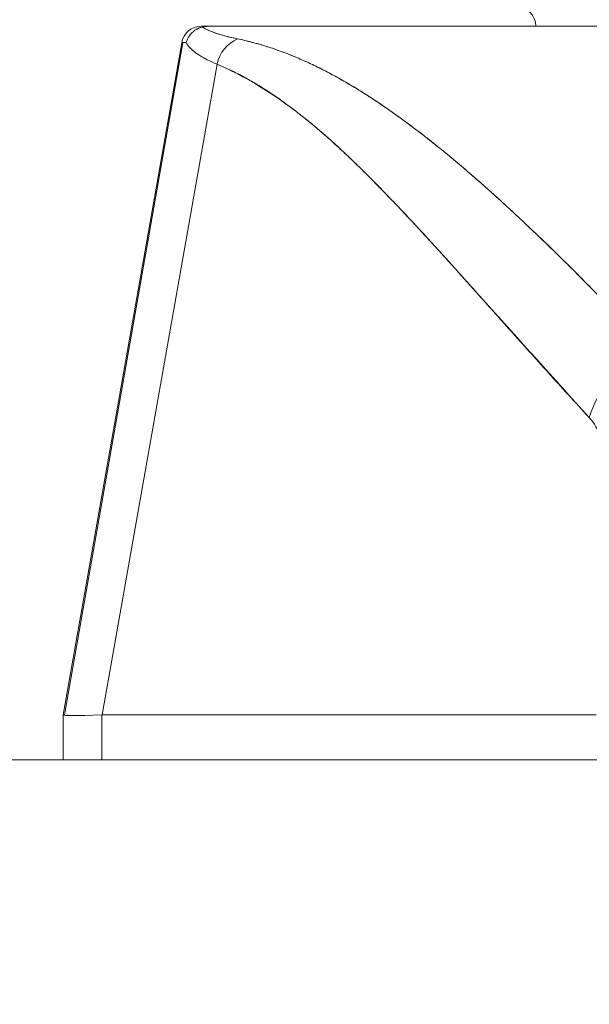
# Model space of a CAD drawing. Header units: inches. Extents: x 15 to 357, y 5 to 227.
# Tile 37 of 107: x 168.676 to 169.241, y 78.331 to 79.308. Entities that reach past the tile are written whole.
import ezdxf

# ---------------------------------------------------------------- set-up
doc = ezdxf.new("R2010")
doc.units = ezdxf.units.IN
doc.header["$LTSCALE"] = 22
doc.header["$MEASUREMENT"] = 0
doc.layers.get('0').update_dxf_attribs({"lineweight": 0})
doc.layers.add('Dimension (ANSI)', color=7, linetype='Continuous', lineweight=5)
doc.layers.add('Visible (ANSI)', color=7, linetype='Continuous', lineweight=5)
doc.styles.add('ROMANS', font='tahoma.ttf')
doc.dimstyles.new('Default (ANSI)', dxfattribs={"dimscale": 22, "dimtxt": 0.07, "dimasz": 0.07, "dimexe": 0.125, "dimexo": 0.0625, "dimgap": 0.031496, "dimtad": 0, "dimtih": 1, "dimtoh": 1, "dimrnd": 1e-08, "dimzin": 0, "dimdsep": 46, "dimtxsty": 'ROMANS', "dimblk": 'Filled-1', "dimcen": 0.09, "dimdle": 0.393701, "dimclrd": 256, "dimclre": 256, "dimclrt": 256, "dimadec": 0, "dimazin": 0, "dimtfac": 0.928571, "dimtofl": 0, "dimtmove": 0, "dimatfit": 3, "dimfxl": 1, "dimtolj": 1, "dimtzin": 0, "dimlwd": -1, "dimlwe": -1, "dimarcsym": 0})

# ---------------------------------------------------------------- blocks, each defined once
blk = doc.blocks.new('Filled-1')
at = {"color": 0}
for p, q in [((0, 0), (-1, 0.17857)), ((-1, 0.17857), (-1, -0.17857)), ((-1, 0), (0, 0)), ((-1, -0.17857), (0, 0))]:
    blk.add_line(p, q, dxfattribs=at)
at = {"color": 0, "flags": 128}
blk.add_lwpolyline([(-1, -0.17857), (0, 0), (-1, 0.17857), (-1, -0.17857)], dxfattribs=at)
at = {"color": 0}
blk.add_solid([(-1, -0.17857), (0, 0), (-1, 0.17857), (-1, -0.17857)], dxfattribs=at)
blk = doc.blocks.new('*D25')
at = {"layer": 'Defpoints', "color": 0, "transparency": 16777216}
for p in [(136.94553, 83.03392), (136.94553, 78.33091), (172.38303, 78.33091)]:
    blk.add_point(p, dxfattribs=at)
at = {"layer": 'Dimension (ANSI)', "transparency": 16777216}
for p, q in [((136.94553, 79.70591), (136.94553, 85.78392)), ((172.38303, 79.70591), (172.38303, 85.78392)), ((138.48553, 83.03392), (147.52022, 83.03392)), ((170.84303, 83.03392), (161.80833, 83.03392))]:
    blk.add_line(p, q, dxfattribs=at)
at = {"layer": 'Dimension (ANSI)', "transparency": 16777216, "xscale": 1.54000000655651, "yscale": 1.54000000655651, "zscale": 1.54000000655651, "rotation": 180}
blk.add_blockref('Filled-1', (136.94553, 83.03392), dxfattribs=at)
at = {"layer": 'Dimension (ANSI)', "transparency": 16777216, "xscale": 1.54000000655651, "yscale": 1.54000000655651, "zscale": 1.54000000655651}
blk.add_blockref('Filled-1', (172.38303, 83.03392), dxfattribs=at)
at = {"layer": 'Dimension (ANSI)', "transparency": 16777216, "insert": (154.66428, 83.03392), "char_height": 1.54, "attachment_point": 5, "style": 'ROMANS'}
blk.add_mtext('\\A1;\\fTahoma|b0|i0;\\H1.5400;35.44\\P\\fTahoma|b0|i0;\\H1.5400;DOOR WIDTH', dxfattribs=at)

msp = doc.modelspace()

# ---------------------------------------------------------------- linework, layer by layer
at = {"layer": 'Visible (ANSI)'}
for p, q in [((168.8559, 79.30188), (168.86365, 79.30188)), ((168.86409, 79.30188), (169.52887, 79.30188)), ((168.86409, 79.30188), (168.86409, 79.30188)), ((168.83651, 79.28562), (168.7188, 78.61819)), ((168.72016, 78.61819), (168.83769, 79.28562)), ((168.83651, 79.28562), (168.83769, 79.28562)), ((168.83769, 79.28562), (168.83651, 79.28562)), ((168.75769, 78.61819), (168.87164, 79.26428)), ((169.00514, 79.24283), (169.00514, 79.24283)), ((169.11262, 79.16409), (169.11262, 79.16409)), ((169.11262, 79.16409), (169.11262, 79.16409)), ((169.09032, 79.08038), (169.09032, 79.08054)), ((169.09032, 79.08054), (169.09032, 79.08038)), ((169.10982, 79.05892), (169.10982, 79.05877)), ((169.11001, 79.05855), (169.11001, 79.05871)), ((168.72016, 78.61819), (168.7188, 78.61819)), ((168.7188, 78.61819), (168.72016, 78.61819)), ((168.7188, 78.61818), (168.7188, 78.61817)), ((168.7188, 78.61817), (168.7188, 78.61818)), ((168.7188, 78.61817), (168.7188, 78.57354)), ((168.72017, 78.6178), (168.72017, 78.61795)), ((168.72017, 78.61795), (168.72017, 78.6178)), ((168.75725, 78.57354), (168.75725, 78.61818)), ((168.75725, 78.61818), (168.75725, 78.57354)), ((168.75769, 78.61819), (169.24744, 78.61819)), ((169.24744, 78.61819), (168.75769, 78.61819)), ((137.18815, 78.57354), (172.1404, 78.57354))]:
    msp.add_line(p, q, dxfattribs=at)
for centre, radius, start, end in [((169.16797, 79.30188), 0.01969, 0, 90), ((168.8559, 79.2822), 0.01969, 90.00004, 170), ((168.8559, 79.2822), 0.01968, 90, 169.99999), ((168.85708, 79.2822), 0.01969, 169.91841, 170), ((168.85708, 79.2822), 0.01968, 169.91769, 169.99999)]:
    msp.add_arc(centre, radius, start, end, dxfattribs=at)
for centre, major_axis, ratio, start_param, end_param in [((169.56737, 79.30188), (-0.71147, 0), 0.00001, 6.282757, 6.4309), ((168.90187, 79.25879), (0.01168, 0.03124), 0.918918, 0.715743, 1.735104), ((168.90187, 79.25879), (-0.01168, -0.03124), 0.918918, 3.857336, 4.876696), ((169.53508, 79.2823), (-0.69857, 0.00332), 0.000801, 6.169499, 6.284333), ((169.31393, 78.89966), (-0.05789, -0.05337), 0.919457, 4.083149, 5.314064), ((169.40593, 78.66156), (-0.68713, -0.04339), 0.010627, 6.2812, 6.618625), ((168.72016, 78.4892), (0, 0.12899), 0.001274, 6.221922, 6.283004)]:
    msp.add_ellipse(centre, major_axis=major_axis, ratio=ratio, start_param=start_param, end_param=end_param, dxfattribs=at)
for points, knots in [([(168.85685, 79.30114), (168.85511, 79.30071), (168.8534, 79.30008), (168.85179, 79.29924), (168.85104, 79.29886), (168.85031, 79.29843), (168.84962, 79.29796), (168.84744, 79.2965), (168.84558, 79.29467), (168.84411, 79.29255), (168.84264, 79.29044), (168.84158, 79.28804), (168.84102, 79.28566)], [0, 0, 0, 0, 0.227317, 0.227317, 0.227317, 0.333333, 0.333333, 0.333333, 0.666667, 0.666667, 0.666667, 1, 1, 1, 1]), ([(168.84102, 79.28566), (168.84158, 79.28807), (168.84264, 79.29044), (168.84412, 79.29256), (168.84559, 79.29468), (168.84748, 79.29654), (168.84966, 79.29799), (168.85184, 79.29944), (168.8543, 79.3005), (168.85685, 79.30114)], [0, 0, 0, 0, 0.333333, 0.333333, 0.333333, 0.666667, 0.666667, 0.666667, 1, 1, 1, 1]), ([(168.86409, 79.30188), (168.86339, 79.30189), (168.86266, 79.30187), (168.86192, 79.30183), (168.86118, 79.3018), (168.86044, 79.30175), (168.85961, 79.30164), (168.85878, 79.30153), (168.85785, 79.30136), (168.85685, 79.30114)], [0, 0, 0, 0, 0.333333, 0.333333, 0.333333, 0.666667, 0.666667, 0.666667, 1, 1, 1, 1]), ([(168.86409, 79.30188), (168.86339, 79.30188), (168.86266, 79.30187), (168.86192, 79.30183), (168.86118, 79.30179), (168.86044, 79.30174), (168.85961, 79.30164), (168.85877, 79.30154), (168.85784, 79.30138), (168.85685, 79.30114)], [0, 0, 0, 0, 0.333333, 0.333333, 0.333333, 0.666667, 0.666667, 0.666667, 1, 1, 1, 1]), ([(168.85685, 79.30114), (168.85924, 79.29965), (168.86214, 79.29822), (168.86554, 79.29685), (168.86894, 79.29548), (168.87284, 79.29418), (168.87723, 79.29294), (168.88162, 79.2917), (168.8865, 79.29052), (168.89185, 79.28941)], [0, 0, 0, 0, 0.3333333, 0.3333333, 0.3333333, 0.6666667, 0.6666667, 0.6666667, 1, 1, 1, 1]), ([(168.85685, 79.30114), (168.8569, 79.30111), (168.85695, 79.30108), (168.857, 79.30106), (168.85879, 79.29994), (168.86087, 79.29887), (168.86324, 79.29782), (168.8656, 79.29678), (168.86823, 79.29577), (168.87115, 79.2948), (168.87406, 79.29383), (168.87724, 79.2929), (168.8807, 79.292), (168.88415, 79.2911), (168.88786, 79.29024), (168.89185, 79.28941)], [0, 0, 0, 0, 0.0066, 0.0066, 0.0066, 0.256927, 0.256927, 0.256927, 0.505833, 0.505833, 0.505833, 0.753477, 0.753477, 0.753477, 1, 1, 1, 1]), ([(169.52892, 79.30188), (169.48018, 79.30188), (169.43287, 79.30188), (169.38672, 79.30188), (169.34056, 79.30188), (169.29555, 79.30188), (169.25257, 79.30188), (169.20959, 79.30188), (169.16863, 79.30188), (169.13019, 79.30188), (169.09174, 79.30188), (169.05579, 79.30188), (169.02281, 79.30188), (168.98983, 79.30188), (168.95981, 79.30188), (168.9333, 79.30188), (168.90679, 79.30188), (168.88378, 79.30188), (168.86409, 79.30188)], [0, 0, 0, 0, 0.166667, 0.166667, 0.166667, 0.333333, 0.333333, 0.333333, 0.5, 0.5, 0.5, 0.666667, 0.666667, 0.666667, 0.833333, 0.833333, 0.833333, 1, 1, 1, 1]), ([(168.89185, 79.28941), (168.90511, 79.28662), (168.91822, 79.28292), (168.93124, 79.27832), (168.94426, 79.27372), (168.95717, 79.26822), (168.97019, 79.26185), (168.98321, 79.25548), (168.99633, 79.24824), (169.00968, 79.24009), (169.02303, 79.23194), (169.03662, 79.22288), (169.05059, 79.21285), (169.06455, 79.20282), (169.0789, 79.19182), (169.09377, 79.17974), (169.10864, 79.16765), (169.12405, 79.1545), (169.14014, 79.14012), (169.15623, 79.12574), (169.17301, 79.11014), (169.19072, 79.09317), (169.20842, 79.07619), (169.22705, 79.05783), (169.24657, 79.03796), (169.2661, 79.01809), (169.28652, 78.99671), (169.30833, 78.97411)], [0, 0, 0, 0, 0.111111, 0.111111, 0.111111, 0.222222, 0.222222, 0.222222, 0.333333, 0.333333, 0.333333, 0.444444, 0.444444, 0.444444, 0.555556, 0.555556, 0.555556, 0.666667, 0.666667, 0.666667, 0.777778, 0.777778, 0.777778, 0.888889, 0.888889, 0.888889, 1, 1, 1, 1]), ([(168.89185, 79.28941), (168.89644, 79.28846), (168.90105, 79.28739), (168.90569, 79.28619), (168.91027, 79.285), (168.91487, 79.28369), (168.9195, 79.28225), (168.92407, 79.28083), (168.92867, 79.27929), (168.93329, 79.27762), (168.93786, 79.27596), (168.94245, 79.27418), (168.94707, 79.27229), (168.95165, 79.2704), (168.95626, 79.2684), (168.96088, 79.26628), (168.96548, 79.26417), (168.9701, 79.26194), (168.97474, 79.2596), (168.97892, 79.25749), (168.98312, 79.25528), (168.98734, 79.25299), (168.98779, 79.25275), (168.98823, 79.25251), (168.98867, 79.25226), (168.99333, 79.24971), (168.99801, 79.24704), (169.00271, 79.24427), (169.00741, 79.24149), (169.01213, 79.23861), (169.01687, 79.23562), (169.02162, 79.23262), (169.0264, 79.22952), (169.03119, 79.22631), (169.036, 79.22309), (169.04083, 79.21976), (169.04568, 79.21634), (169.05056, 79.21289), (169.05546, 79.20934), (169.06038, 79.2057), (169.06534, 79.20202), (169.07032, 79.19825), (169.07532, 79.19437), (169.07988, 79.19085), (169.08445, 79.18724), (169.08904, 79.18355), (169.08954, 79.18315), (169.09004, 79.18275), (169.09053, 79.18235), (169.09569, 79.1782), (169.10086, 79.17396), (169.10605, 79.16962), (169.11131, 79.16522), (169.1166, 79.16073), (169.1219, 79.15615), (169.12729, 79.15149), (169.1327, 79.14675), (169.13813, 79.14192), (169.14366, 79.137), (169.1492, 79.13199), (169.15477, 79.1269), (169.16045, 79.12171), (169.16614, 79.11643), (169.17186, 79.11107), (169.17771, 79.10559), (169.18357, 79.10003), (169.18945, 79.09438), (169.19172, 79.0922), (169.194, 79.09001), (169.19628, 79.08781), (169.20004, 79.08417), (169.20381, 79.08051), (169.20758, 79.07681), (169.2138, 79.07072), (169.22004, 79.06456), (169.22631, 79.05831), (169.23274, 79.0519), (169.2392, 79.04541), (169.24568, 79.03885), (169.25235, 79.03209), (169.25904, 79.02527), (169.26576, 79.01837), (169.27268, 79.01126), (169.27963, 79.00407), (169.2866, 78.99682), (169.29381, 78.98932), (169.30105, 78.98175), (169.30833, 78.97411)], [0, 0, 0, 0, 0.037382, 0.037382, 0.037382, 0.074234, 0.074234, 0.074234, 0.110636, 0.110636, 0.110636, 0.146671, 0.146671, 0.146671, 0.182417, 0.182417, 0.182417, 0.217957, 0.217957, 0.217957, 0.25, 0.25, 0.25, 0.253368, 0.253368, 0.253368, 0.288725, 0.288725, 0.288725, 0.324095, 0.324095, 0.324095, 0.359547, 0.359547, 0.359547, 0.39515, 0.39515, 0.39515, 0.430974, 0.430974, 0.430974, 0.467089, 0.467089, 0.467089, 0.5, 0.5, 0.5, 0.503564, 0.503564, 0.503564, 0.540473, 0.540473, 0.540473, 0.577897, 0.577897, 0.577897, 0.615918, 0.615918, 0.615918, 0.654622, 0.654622, 0.654622, 0.694093, 0.694093, 0.694093, 0.734423, 0.734423, 0.734423, 0.75, 0.75, 0.75, 0.775706, 0.775706, 0.775706, 0.818036, 0.818036, 0.818036, 0.861515, 0.861515, 0.861515, 0.906243, 0.906243, 0.906243, 0.952322, 0.952322, 0.952322, 1, 1, 1, 1]), ([(168.87164, 79.26428), (168.86804, 79.26571), (168.86472, 79.26718), (168.86169, 79.2687), (168.86028, 79.26941), (168.85893, 79.27013), (168.85765, 79.27085), (168.85618, 79.27168), (168.85479, 79.27253), (168.85348, 79.27338), (168.85121, 79.27487), (168.84918, 79.27641), (168.84742, 79.27798), (168.84729, 79.27809), (168.84716, 79.2782), (168.84704, 79.27832), (168.84519, 79.28001), (168.84363, 79.28174), (168.84238, 79.28351), (168.84188, 79.28422), (168.84143, 79.28494), (168.84102, 79.28566)], [0, 0, 0, 0, 0.227322, 0.227322, 0.227322, 0.333333, 0.333333, 0.333333, 0.45463, 0.45463, 0.45463, 0.666667, 0.666667, 0.666667, 0.681967, 0.681967, 0.681967, 0.9093, 0.9093, 0.9093, 1, 1, 1, 1]), ([(168.87164, 79.26428), (168.89866, 79.25252), (168.92651, 79.23577), (168.95509, 79.21333), (168.98367, 79.1909), (169.01297, 79.16279), (169.04333, 79.13106), (169.07369, 79.09933), (169.10511, 79.06398), (169.13796, 79.02742), (169.17082, 78.99086), (169.20511, 78.9531), (169.24071, 78.91333)], [0, 0, 0, 0, 0.25, 0.25, 0.25, 0.5, 0.5, 0.5, 0.75, 0.75, 0.75, 1, 1, 1, 1]), ([(169.24071, 78.91333), (169.23369, 78.92094), (169.22669, 78.92858), (169.2197, 78.93625), (169.21306, 78.94353), (169.20644, 78.95085), (169.19982, 78.95819), (169.19351, 78.96519), (169.18721, 78.97221), (169.18091, 78.97924), (169.1749, 78.98596), (169.16889, 78.99269), (169.16288, 78.99943), (169.15714, 79.00588), (169.15139, 79.01233), (169.14565, 79.01878), (169.14015, 79.02496), (169.13464, 79.03114), (169.12914, 79.03731), (169.12386, 79.04324), (169.11857, 79.04916), (169.11328, 79.05506), (169.10819, 79.06074), (169.1031, 79.0664), (169.09801, 79.07204), (169.0931, 79.07748), (169.08818, 79.0829), (169.08326, 79.08829), (169.07851, 79.09349), (169.07375, 79.09867), (169.06899, 79.10382), (169.06652, 79.10649), (169.06404, 79.10915), (169.06157, 79.1118), (169.05943, 79.11409), (169.05728, 79.11637), (169.05514, 79.11865), (169.05065, 79.12341), (169.04616, 79.12813), (169.04166, 79.1328), (169.03729, 79.13734), (169.03291, 79.14184), (169.02851, 79.14629), (169.02424, 79.15062), (169.01996, 79.1549), (169.01566, 79.15912), (169.01147, 79.16324), (169.00727, 79.16731), (169.00305, 79.17132), (168.99893, 79.17524), (168.9948, 79.17909), (168.99066, 79.18289), (168.9866, 79.1866), (168.98253, 79.19025), (168.97844, 79.19384), (168.97443, 79.19735), (168.97041, 79.20079), (168.96637, 79.20417), (168.9624, 79.20748), (168.95841, 79.21072), (168.95441, 79.21388), (168.95047, 79.21699), (168.94651, 79.22002), (168.94253, 79.22298), (168.93861, 79.22588), (168.93467, 79.22871), (168.93071, 79.23145), (168.9268, 79.23416), (168.92287, 79.23677), (168.91892, 79.2393), (168.91502, 79.2418), (168.91109, 79.24421), (168.90714, 79.24652), (168.90323, 79.24881), (168.8993, 79.251), (168.89534, 79.25309), (168.89142, 79.25517), (168.88748, 79.25714), (168.88352, 79.25901), (168.87958, 79.26087), (168.87562, 79.26263), (168.87164, 79.26428)], [0, 0, 0, 0, 0.058373, 0.058373, 0.058373, 0.113771, 0.113771, 0.113771, 0.166588, 0.166588, 0.166588, 0.217025, 0.217025, 0.217025, 0.265271, 0.265271, 0.265271, 0.311506, 0.311506, 0.311506, 0.355892, 0.355892, 0.355892, 0.398581, 0.398581, 0.398581, 0.439711, 0.439711, 0.439711, 0.479413, 0.479413, 0.479413, 0.5, 0.5, 0.5, 0.517807, 0.517807, 0.517807, 0.555021, 0.555021, 0.555021, 0.59116, 0.59116, 0.59116, 0.62632, 0.62632, 0.62632, 0.660593, 0.660593, 0.660593, 0.694065, 0.694065, 0.694065, 0.726815, 0.726815, 0.726815, 0.75892, 0.75892, 0.75892, 0.79045, 0.79045, 0.79045, 0.821471, 0.821471, 0.821471, 0.852043, 0.852043, 0.852043, 0.882223, 0.882223, 0.882223, 0.912065, 0.912065, 0.912065, 0.941613, 0.941613, 0.941613, 0.970914, 0.970914, 0.970914, 1, 1, 1, 1]), ([(169.24071, 78.91333), (169.24547, 78.90804), (169.24957, 78.90123), (169.25304, 78.89278), (169.2565, 78.88433), (169.25933, 78.87425), (169.26146, 78.86287), (169.26359, 78.8515), (169.26504, 78.83883), (169.26578, 78.82506), (169.26652, 78.81128), (169.26656, 78.79638), (169.26587, 78.78073), (169.26518, 78.76507), (169.26376, 78.74866), (169.26162, 78.73137)], [0, 0, 0, 0, 0.2, 0.2, 0.2, 0.4, 0.4, 0.4, 0.6, 0.6, 0.6, 0.8, 0.8, 0.8, 1, 1, 1, 1]), ([(168.7188, 78.61818), (168.7188, 78.61819), (168.7188, 78.61819), (168.7188, 78.61819), (168.7188, 78.61819), (168.7188, 78.61819), (168.7188, 78.61819), (168.7188, 78.61819), (168.7188, 78.61819), (168.7188, 78.61819)], [0, 0, 0, 0, 0.333333, 0.333333, 0.333333, 0.666667, 0.666667, 0.666667, 1, 1, 1, 1]), ([(168.75769, 78.61819), (168.75764, 78.61819), (168.75759, 78.61819), (168.75754, 78.61819), (168.75749, 78.61819), (168.75744, 78.61819), (168.7574, 78.61819), (168.75735, 78.61819), (168.7573, 78.61819), (168.75725, 78.61818)], [0, 0, 0, 0, 0.333333, 0.333333, 0.333333, 0.666667, 0.666667, 0.666667, 1, 1, 1, 1])]:
    msp.add_open_spline(points, degree=3, knots=knots, dxfattribs=at)
for points in [[(168.83769, 79.28562), (168.8377, 79.28563), (168.83771, 79.28564), (168.83773, 79.28564)], [(168.72018, 78.6178), (168.72017, 78.61785), (168.72017, 78.6179), (168.72017, 78.61795)]]:
    msp.add_open_spline(points, degree=3, dxfattribs=at)

# ---------------------------------------------------------------- dimensions: what is measured, and where the dimension line sits
at = {"layer": 'Dimension (ANSI)'}
dim = msp.add_linear_dim(base=(136.94553, 83.03392), p1=(172.38303, 78.33091), p2=(136.94553, 78.33091), angle=180, text='\\fTahoma|b0|i0;\\H1.5400;<>\\P\\fTahoma|b0|i0;\\H1.5400;DOOR WIDTH', dimstyle='Default (ANSI)', override={"dimgap": 0.031496, "dimtih": 0, "dimtoh": 0, "dimdec": 2, "dimtol": 0, "dimlim": 0, "dimtp": 0, "dimtm": 0, "dimtdec": 2, "dimatfit": 1}, dxfattribs=at)
dim.commit()
dim.dimension.update_dxf_attribs({"geometry": '*D25', "text_midpoint": (154.66428, 83.03392), "dimtype": 160})

doc.saveas('drawing.dxf')
